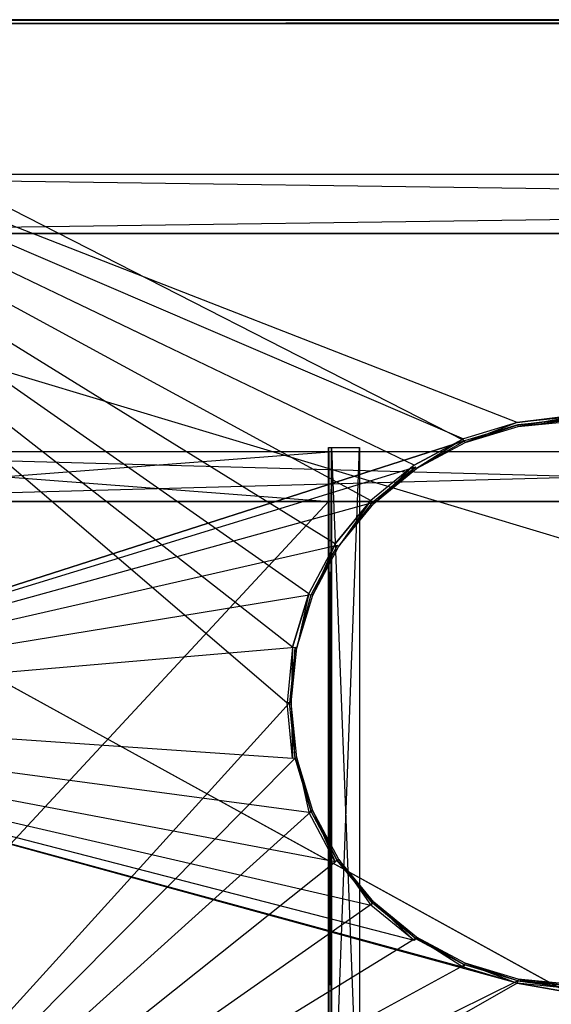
# Model space of a CAD drawing. Extents: x 0 to 1.4, y -0.5 to 0.
# Tile 9 of 39: x 0.17 to 0.34, y -0.32 to 0. Entities that reach past the tile are written whole.
import ezdxf

# ---------------------------------------------------------------- set-up
doc = ezdxf.new("R2010")
doc.units = 0
for name, color, linetype in [('L10_DRAWERBOX_LEGATO_SIP_4_X_58', 7, 'CONTINUOUS'), ('L11_DRAWERBOX_LEGATO_SIP_3_X_21', 7, 'CONTINUOUS'), ('L19_KORPUS_LEGATO_BO_X_13620__Y', 7, 'CONTINUOUS'), ('L20_KORPUS_LEGATO_RWT_X_13620__', 7, 'CONTINUOUS'), ('L27_PLATTE_LEGATO_N_B13300__0__', 7, 'CONTINUOUS'), ('L41_DRAWERBOX_LEGATO_REL_3_X_58', 7, 'CONTINUOUS'), ('L42_DRAWERBOX_LEGATO_REL_2_X_58', 7, 'CONTINUOUS'), ('L8_DRAWERBOX_LEGATO_SIP_6_X_167', 7, 'CONTINUOUS')]:
    doc.layers.add(name, color=color, linetype=linetype)

msp = doc.modelspace()

# ---------------------------------------------------------------- linework, layer by layer
at = {"layer": 'L10_DRAWERBOX_LEGATO_SIP_4_X_58', "color": 8}
for points, invisible_edges in [([(0.060485, -0.382499, 0.382), (0.2713, -0.1555, 0.382), (0.060485, -0.1555, 0.382), (0.060485, -0.382499, 0.382)], 13), ([(0.2713, -0.1555, 0.382), (0.060485, -0.382499, 0.382), (0.2713, -0.382499, 0.382), (0.2713, -0.1555, 0.382)], 14), ([(0.2713, -0.1555, 0.382), (0.060485, -0.1555, 0.398), (0.060485, -0.1555, 0.382), (0.2713, -0.1555, 0.382)], 13), ([(0.060485, -0.1555, 0.398), (0.2713, -0.1555, 0.382), (0.2713, -0.1555, 0.398), (0.060485, -0.1555, 0.398)], 14), ([(0.2713, -0.1555, 0.398), (0.060485, -0.382499, 0.398), (0.060485, -0.1555, 0.398), (0.2713, -0.1555, 0.398)], 13), ([(0.060485, -0.382499, 0.398), (0.2713, -0.1555, 0.398), (0.2713, -0.382499, 0.398), (0.060485, -0.382499, 0.398)], 14)]:
    msp.add_3dface(points, dxfattribs=dict(at, invisible_edges=invisible_edges))
at = {"layer": 'L11_DRAWERBOX_LEGATO_SIP_3_X_21', "color": 8}
for points, invisible_edges in [([(0.271511, -0.1555, 0.466), (0.060485, -0.1395, 0.466), (0.060485, -0.1555, 0.466), (0.271511, -0.1555, 0.466)], 13), ([(0.060485, -0.1395, 0.466), (0.271511, -0.1555, 0.466), (0.271511, -0.1395, 0.466), (0.060485, -0.1395, 0.466)], 14), ([(0.060485, -0.1395, 0.382), (0.271511, -0.1395, 0.466), (0.271511, -0.1395, 0.382), (0.060485, -0.1395, 0.382)], 13), ([(0.271511, -0.1395, 0.466), (0.060485, -0.1395, 0.382), (0.060485, -0.1395, 0.466), (0.271511, -0.1395, 0.466)], 14), ([(0.271511, -0.1395, 0.382), (0.060485, -0.1555, 0.382), (0.060485, -0.1395, 0.382), (0.271511, -0.1395, 0.382)], 13), ([(0.060485, -0.1555, 0.382), (0.271511, -0.1395, 0.382), (0.271511, -0.1555, 0.382), (0.060485, -0.1555, 0.382)], 14), ([(0.271511, -0.1395, 0.382), (0.271511, -0.1555, 0.466), (0.271511, -0.1555, 0.382), (0.271511, -0.1395, 0.382)], 13), ([(0.271511, -0.1555, 0.466), (0.271511, -0.1395, 0.382), (0.271511, -0.1395, 0.466), (0.271511, -0.1555, 0.466)], 14), ([(0.271511, -0.1555, 0.466), (0.060485, -0.1555, 0.382), (0.271511, -0.1555, 0.382), (0.271511, -0.1555, 0.466)], 13), ([(0.060485, -0.1555, 0.382), (0.271511, -0.1555, 0.466), (0.060485, -0.1555, 0.466), (0.060485, -0.1555, 0.382)], 14)]:
    msp.add_3dface(points, dxfattribs=dict(at, invisible_edges=invisible_edges))
at = {"layer": 'L19_KORPUS_LEGATO_BO_X_13620__Y', "color": 8}
for points, invisible_edges in [([(1.381, -0.4785, 0.02), (0.019, -0.069, 0.02), (0.019, -0.4785, 0.02), (1.381, -0.4785, 0.02)], 13), ([(0.019, -0.069, 0.02), (1.381, -0.4785, 0.02), (1.381, -0.069, 0.02), (0.019, -0.069, 0.02)], 14), ([(1.381, -0.069, 0.001), (0.019, -0.4785, 0.001), (0.019, -0.069, 0.001), (1.381, -0.069, 0.001)], 13), ([(0.019, -0.4785, 0.001), (1.381, -0.069, 0.001), (1.381, -0.4785, 0.001), (0.019, -0.4785, 0.001)], 14), ([(0.019, -0.069, 0.02), (1.381, -0.069, 0.001), (0.019, -0.069, 0.001), (0.019, -0.069, 0.02)], 13), ([(1.381, -0.069, 0.001), (0.019, -0.069, 0.02), (1.381, -0.069, 0.02), (1.381, -0.069, 0.001)], 14)]:
    msp.add_3dface(points, dxfattribs=dict(at, invisible_edges=invisible_edges))
at = {"layer": 'L20_KORPUS_LEGATO_RWT_X_13620__', "color": 8}
for points, invisible_edges in [([(0.019, -0.05, 0.1605), (1.381, -0.05, 0.0005), (0.019, -0.05, 0.0005), (0.019, -0.05, 0.1605)], 13), ([(1.381, -0.05, 0.0005), (0.019, -0.05, 0.1605), (1.381, -0.05, 0.1605), (1.381, -0.05, 0.0005)], 14), ([(1.381, -0.05, 0.0005), (0.019, -0.069, 0.0005), (0.019, -0.05, 0.0005), (1.381, -0.05, 0.0005)], 13), ([(0.019, -0.069, 0.0005), (1.381, -0.05, 0.0005), (1.381, -0.069, 0.0005), (0.019, -0.069, 0.0005)], 14), ([(1.381, -0.069, 0.1605), (0.019, -0.05, 0.1605), (0.019, -0.069, 0.1605), (1.381, -0.069, 0.1605)], 13), ([(0.019, -0.05, 0.1605), (1.381, -0.069, 0.1605), (1.381, -0.05, 0.1605), (0.019, -0.05, 0.1605)], 14), ([(1.381, -0.069, 0.0005), (0.019, -0.069, 0.1605), (0.019, -0.069, 0.0005), (1.381, -0.069, 0.0005)], 13), ([(0.019, -0.069, 0.1605), (1.381, -0.069, 0.0005), (1.381, -0.069, 0.1605), (0.019, -0.069, 0.1605)], 14)]:
    msp.add_3dface(points, dxfattribs=dict(at, invisible_edges=invisible_edges))
at = {"layer": 'L27_PLATTE_LEGATO_N_B13300__0__', "color": 8}
for points, invisible_edges in [([(0.00192, 0, 0.548361), (1.398322, 0, 0.544378), (0.00192, 0, 0.544378), (0.00192, 0, 0.548361)], 13), ([(1.398322, 0, 0.544378), (0.00192, 0, 0.548361), (1.398322, 0, 0.548361), (1.398322, 0, 0.544378)], 14), ([(0.00192, 0, 0.55), (1.398322, 0, 0.548361), (0.00192, 0, 0.548361), (0.00192, 0, 0.55)], 13), ([(1.398322, 0, 0.548361), (0.00192, 0, 0.55), (1.398322, 0, 0.55), (1.398322, 0, 0.548361)], 14), ([(0.00192, 0, 0.5432), (1.397308, 0, 0.542564), (0.002934, 0, 0.542564), (0.00192, 0, 0.5432)], 13), ([(1.397308, 0, 0.542564), (0.00192, 0, 0.5432), (1.398322, 0, 0.5432), (1.397308, 0, 0.542564)], 14), ([(0.00192, 0, 0.544378), (1.398322, 0, 0.5432), (0.00192, 0, 0.5432), (0.00192, 0, 0.544378)], 13), ([(1.398322, 0, 0.5432), (0.00192, 0, 0.544378), (1.398322, 0, 0.544378), (1.398322, 0, 0.5432)], 14), ([(1.398322, -0.001197, 0.55), (0.00192, 0, 0.55), (0.00192, -0.001197, 0.55), (1.398322, -0.001197, 0.55)], 13), ([(0.00192, 0, 0.55), (1.398322, -0.001197, 0.55), (1.398322, 0, 0.55), (0.00192, 0, 0.55)], 14), ([(0.002934, 0, 0.542564), (1.350281, 0, 0.513069), (0.049961, 0, 0.513069), (0.002934, 0, 0.542564)], 13), ([(1.350281, 0, 0.513069), (0.002934, 0, 0.542564), (1.397308, 0, 0.542564), (1.350281, 0, 0.513069)], 14), ([(0.049961, 0, 0.513069), (1.348577, 0, 0.512), (0.051665, 0, 0.512), (0.049961, 0, 0.513069)], 13), ([(1.348577, 0, 0.512), (0.049961, 0, 0.513069), (1.350281, 0, 0.513069), (1.348577, 0, 0.512)], 14), ([(1.348577, 0, 0.512), (0.051665, -0.001197, 0.512), (0.051665, 0, 0.512), (1.348577, 0, 0.512)], 13), ([(0.051665, -0.001197, 0.512), (1.348577, 0, 0.512), (1.348577, -0.001197, 0.512), (0.051665, -0.001197, 0.512)], 14), ([(0.257929, -0.220523, 0.55), (0.00192, -0.001197, 0.55), (0.00192, -0.220523, 0.55), (0.257929, -0.220523, 0.55)], 13), ([(0.00192, -0.001197, 0.55), (0.257929, -0.220523, 0.55), (0.259703, -0.202515, 0.55), (0.00192, -0.001197, 0.55)], 10), ([(0.00192, -0.001197, 0.55), (0.259703, -0.202515, 0.55), (0.264955, -0.185199, 0.55), (0.00192, -0.001197, 0.55)], 13), ([(0.00192, -0.001197, 0.55), (0.264955, -0.185199, 0.55), (0.273485, -0.169241, 0.55), (0.00192, -0.001197, 0.55)], 10), ([(0.00192, -0.001197, 0.55), (0.273485, -0.169241, 0.55), (0.284964, -0.155254, 0.55), (0.00192, -0.001197, 0.55)], 13), ([(0.00192, -0.001197, 0.55), (0.284964, -0.155254, 0.55), (0.298952, -0.143774, 0.55), (0.00192, -0.001197, 0.55)], 10), ([(0.00192, -0.001197, 0.55), (0.298952, -0.143774, 0.55), (0.31491, -0.135245, 0.55), (0.00192, -0.001197, 0.55)], 13), ([(0.00192, -0.001197, 0.55), (0.31491, -0.135245, 0.55), (0.332226, -0.129992, 0.55), (0.00192, -0.001197, 0.55)], 10), ([(0.00192, -0.001197, 0.55), (0.332226, -0.129992, 0.55), (1.398322, -0.001197, 0.55), (0.00192, -0.001197, 0.55)], 13), ([(0.051665, -0.001197, 0.512), (0.315219, -0.135991, 0.512), (0.051665, -0.220523, 0.512), (0.051665, -0.001197, 0.512)], 13), ([(0.315219, -0.135991, 0.512), (0.051665, -0.001197, 0.512), (0.332383, -0.130785, 0.512), (0.315219, -0.135991, 0.512)], 10), ([(0.332383, -0.130785, 0.512), (0.051665, -0.001197, 0.512), (1.348577, -0.001197, 0.512), (0.332383, -0.130785, 0.512)], 13), ([(1.398322, -0.001197, 0.55), (0.332226, -0.129992, 0.55), (0.350233, -0.128218, 0.55), (1.398322, -0.001197, 0.55)], 10), ([(0.332383, -0.130785, 0.512), (1.348577, -0.001197, 0.512), (0.350233, -0.129027, 0.512), (0.332383, -0.130785, 0.512)], 10), ([(0.315429, -0.136498, 0.55), (0.332226, -0.129992, 0.55), (0.31491, -0.135245, 0.55), (0.315429, -0.136498, 0.55)], 13), ([(0.332226, -0.129992, 0.55), (0.315429, -0.136498, 0.55), (0.33249, -0.131322, 0.55), (0.332226, -0.129992, 0.55)], 14), ([(0.33249, -0.131322, 0.55), (0.350233, -0.128218, 0.55), (0.332226, -0.129992, 0.55), (0.33249, -0.131322, 0.55)], 13), ([(0.350233, -0.129027, 0.512), (0.33249, -0.131322, 0.512), (0.332383, -0.130785, 0.512), (0.350233, -0.129027, 0.512)], 13), ([(0.350233, -0.128218, 0.55), (0.33249, -0.131322, 0.55), (0.350233, -0.129575, 0.55), (0.350233, -0.128218, 0.55)], 14), ([(0.33249, -0.131322, 0.512), (0.350233, -0.129027, 0.512), (0.350233, -0.129575, 0.512), (0.33249, -0.131322, 0.512)], 14), ([(0.350233, -0.129575, 0.55), (0.33249, -0.131322, 0.549138), (0.350233, -0.129575, 0.549138), (0.350233, -0.129575, 0.55)], 13), ([(0.33249, -0.131322, 0.549138), (0.350233, -0.129575, 0.55), (0.33249, -0.131322, 0.55), (0.33249, -0.131322, 0.549138)], 14), ([(0.350233, -0.129575, 0.512861), (0.33249, -0.131322, 0.512), (0.350233, -0.129575, 0.512), (0.350233, -0.129575, 0.512861)], 13), ([(0.33249, -0.131322, 0.512), (0.350233, -0.129575, 0.512861), (0.33249, -0.131322, 0.512861), (0.33249, -0.131322, 0.512)], 14), ([(0.350233, -0.129575, 0.549138), (0.33249, -0.131322, 0.512861), (0.350233, -0.129575, 0.512861), (0.350233, -0.129575, 0.549138)], 13), ([(0.33249, -0.131322, 0.512861), (0.350233, -0.129575, 0.549138), (0.33249, -0.131322, 0.549138), (0.33249, -0.131322, 0.512861)], 14), ([(0.332383, -0.130785, 0.512), (0.315429, -0.136498, 0.512), (0.315219, -0.135991, 0.512), (0.332383, -0.130785, 0.512)], 13), ([(0.315429, -0.136498, 0.512), (0.332383, -0.130785, 0.512), (0.33249, -0.131322, 0.512), (0.315429, -0.136498, 0.512)], 14), ([(0.33249, -0.131322, 0.549138), (0.315429, -0.136498, 0.55), (0.315429, -0.136498, 0.549138), (0.33249, -0.131322, 0.549138)], 13), ([(0.315429, -0.136498, 0.55), (0.33249, -0.131322, 0.549138), (0.33249, -0.131322, 0.55), (0.315429, -0.136498, 0.55)], 14), ([(0.33249, -0.131322, 0.512861), (0.315429, -0.136498, 0.512), (0.33249, -0.131322, 0.512), (0.33249, -0.131322, 0.512861)], 13), ([(0.315429, -0.136498, 0.512), (0.33249, -0.131322, 0.512861), (0.315429, -0.136498, 0.512861), (0.315429, -0.136498, 0.512)], 14), ([(0.33249, -0.131322, 0.512861), (0.315429, -0.136498, 0.549138), (0.315429, -0.136498, 0.512861), (0.33249, -0.131322, 0.512861)], 13), ([(0.315429, -0.136498, 0.549138), (0.33249, -0.131322, 0.512861), (0.33249, -0.131322, 0.549138), (0.315429, -0.136498, 0.549138)], 14), ([(0.051665, -0.220523, 0.512), (0.315219, -0.135991, 0.512), (0.299401, -0.144447, 0.512), (0.051665, -0.220523, 0.512)], 10), ([(0.299705, -0.144902, 0.55), (0.31491, -0.135245, 0.55), (0.298952, -0.143774, 0.55), (0.299705, -0.144902, 0.55)], 13), ([(0.315219, -0.135991, 0.512), (0.299705, -0.144902, 0.512), (0.299401, -0.144447, 0.512), (0.315219, -0.135991, 0.512)], 13), ([(0.31491, -0.135245, 0.55), (0.299705, -0.144902, 0.55), (0.315429, -0.136498, 0.55), (0.31491, -0.135245, 0.55)], 14), ([(0.299705, -0.144902, 0.512), (0.315219, -0.135991, 0.512), (0.315429, -0.136498, 0.512), (0.299705, -0.144902, 0.512)], 14), ([(0.315429, -0.136498, 0.55), (0.299705, -0.144902, 0.549138), (0.315429, -0.136498, 0.549138), (0.315429, -0.136498, 0.55)], 13), ([(0.299705, -0.144902, 0.549138), (0.315429, -0.136498, 0.55), (0.299705, -0.144902, 0.55), (0.299705, -0.144902, 0.549138)], 14), ([(0.315429, -0.136498, 0.512861), (0.299705, -0.144902, 0.512), (0.315429, -0.136498, 0.512), (0.315429, -0.136498, 0.512861)], 13), ([(0.299705, -0.144902, 0.512), (0.315429, -0.136498, 0.512861), (0.299705, -0.144902, 0.512861), (0.299705, -0.144902, 0.512)], 14), ([(0.315429, -0.136498, 0.549138), (0.299705, -0.144902, 0.512861), (0.315429, -0.136498, 0.512861), (0.315429, -0.136498, 0.549138)], 13), ([(0.299705, -0.144902, 0.512861), (0.315429, -0.136498, 0.549138), (0.299705, -0.144902, 0.549138), (0.299705, -0.144902, 0.512861)], 14), ([(0.051665, -0.220523, 0.512), (0.299401, -0.144447, 0.512), (0.285536, -0.155825, 0.512), (0.051665, -0.220523, 0.512)], 13), ([(0.285923, -0.156213, 0.55), (0.298952, -0.143774, 0.55), (0.284964, -0.155254, 0.55), (0.285923, -0.156213, 0.55)], 13), ([(0.299401, -0.144447, 0.512), (0.285923, -0.156213, 0.512), (0.285536, -0.155825, 0.512), (0.299401, -0.144447, 0.512)], 13), ([(0.298952, -0.143774, 0.55), (0.285923, -0.156213, 0.55), (0.299705, -0.144902, 0.55), (0.298952, -0.143774, 0.55)], 14), ([(0.285923, -0.156213, 0.512), (0.299401, -0.144447, 0.512), (0.299705, -0.144902, 0.512), (0.285923, -0.156213, 0.512)], 14), ([(0.299705, -0.144902, 0.55), (0.285923, -0.156213, 0.549138), (0.299705, -0.144902, 0.549138), (0.299705, -0.144902, 0.55)], 13), ([(0.285923, -0.156213, 0.549138), (0.299705, -0.144902, 0.55), (0.285923, -0.156213, 0.55), (0.285923, -0.156213, 0.549138)], 14), ([(0.299705, -0.144902, 0.512861), (0.285923, -0.156213, 0.512), (0.299705, -0.144902, 0.512), (0.299705, -0.144902, 0.512861)], 13), ([(0.285923, -0.156213, 0.512), (0.299705, -0.144902, 0.512861), (0.285923, -0.156213, 0.512861), (0.285923, -0.156213, 0.512)], 14), ([(0.299705, -0.144902, 0.549138), (0.285923, -0.156213, 0.512861), (0.299705, -0.144902, 0.512861), (0.299705, -0.144902, 0.549138)], 13), ([(0.285923, -0.156213, 0.512861), (0.299705, -0.144902, 0.549138), (0.285923, -0.156213, 0.549138), (0.285923, -0.156213, 0.512861)], 14), ([(0.274613, -0.169995, 0.55), (0.284964, -0.155254, 0.55), (0.273485, -0.169241, 0.55), (0.274613, -0.169995, 0.55)], 13), ([(0.284964, -0.155254, 0.55), (0.274613, -0.169995, 0.55), (0.285923, -0.156213, 0.55), (0.284964, -0.155254, 0.55)], 14), ([(0.051665, -0.220523, 0.512), (0.285536, -0.155825, 0.512), (0.274157, -0.16969, 0.512), (0.051665, -0.220523, 0.512)], 10), ([(0.285536, -0.155825, 0.512), (0.274613, -0.169995, 0.512), (0.274157, -0.16969, 0.512), (0.285536, -0.155825, 0.512)], 13), ([(0.274613, -0.169995, 0.512), (0.285536, -0.155825, 0.512), (0.285923, -0.156213, 0.512), (0.274613, -0.169995, 0.512)], 14), ([(0.285923, -0.156213, 0.549138), (0.274613, -0.169995, 0.55), (0.274613, -0.169995, 0.549138), (0.285923, -0.156213, 0.549138)], 13), ([(0.274613, -0.169995, 0.55), (0.285923, -0.156213, 0.549138), (0.285923, -0.156213, 0.55), (0.274613, -0.169995, 0.55)], 14), ([(0.285923, -0.156213, 0.512), (0.274613, -0.169995, 0.512861), (0.274613, -0.169995, 0.512), (0.285923, -0.156213, 0.512)], 13), ([(0.274613, -0.169995, 0.512861), (0.285923, -0.156213, 0.512), (0.285923, -0.156213, 0.512861), (0.274613, -0.169995, 0.512861)], 14), ([(0.285923, -0.156213, 0.512861), (0.274613, -0.169995, 0.549138), (0.274613, -0.169995, 0.512861), (0.285923, -0.156213, 0.512861)], 13), ([(0.274613, -0.169995, 0.549138), (0.285923, -0.156213, 0.512861), (0.285923, -0.156213, 0.549138), (0.274613, -0.169995, 0.549138)], 14), ([(0.051665, -0.220523, 0.512), (0.274157, -0.16969, 0.512), (0.265702, -0.185509, 0.512), (0.051665, -0.220523, 0.512)], 13), ([(0.266208, -0.185719, 0.55), (0.273485, -0.169241, 0.55), (0.264955, -0.185199, 0.55), (0.266208, -0.185719, 0.55)], 13), ([(0.274157, -0.16969, 0.512), (0.266208, -0.185719, 0.512), (0.265702, -0.185509, 0.512), (0.274157, -0.16969, 0.512)], 13), ([(0.273485, -0.169241, 0.55), (0.266208, -0.185719, 0.55), (0.274613, -0.169995, 0.55), (0.273485, -0.169241, 0.55)], 14), ([(0.266208, -0.185719, 0.512), (0.274157, -0.16969, 0.512), (0.274613, -0.169995, 0.512), (0.266208, -0.185719, 0.512)], 14), ([(0.274613, -0.169995, 0.549138), (0.266208, -0.185719, 0.55), (0.266208, -0.185719, 0.549138), (0.274613, -0.169995, 0.549138)], 13), ([(0.266208, -0.185719, 0.55), (0.274613, -0.169995, 0.549138), (0.274613, -0.169995, 0.55), (0.266208, -0.185719, 0.55)], 14), ([(0.274613, -0.169995, 0.512), (0.266208, -0.185719, 0.512861), (0.266208, -0.185719, 0.512), (0.274613, -0.169995, 0.512)], 13), ([(0.266208, -0.185719, 0.512861), (0.274613, -0.169995, 0.512), (0.274613, -0.169995, 0.512861), (0.266208, -0.185719, 0.512861)], 14), ([(0.274613, -0.169995, 0.512861), (0.266208, -0.185719, 0.549138), (0.266208, -0.185719, 0.512861), (0.274613, -0.169995, 0.512861)], 13), ([(0.266208, -0.185719, 0.549138), (0.274613, -0.169995, 0.512861), (0.274613, -0.169995, 0.549138), (0.266208, -0.185719, 0.549138)], 14), ([(0.051665, -0.220523, 0.512), (0.265702, -0.185509, 0.512), (0.260495, -0.202673, 0.512), (0.051665, -0.220523, 0.512)], 10), ([(0.261033, -0.20278, 0.55), (0.264955, -0.185199, 0.55), (0.259703, -0.202515, 0.55), (0.261033, -0.20278, 0.55)], 13), ([(0.265702, -0.185509, 0.512), (0.261033, -0.20278, 0.512), (0.260495, -0.202673, 0.512), (0.265702, -0.185509, 0.512)], 13), ([(0.264955, -0.185199, 0.55), (0.261033, -0.20278, 0.55), (0.266208, -0.185719, 0.55), (0.264955, -0.185199, 0.55)], 14), ([(0.261033, -0.20278, 0.512), (0.265702, -0.185509, 0.512), (0.266208, -0.185719, 0.512), (0.261033, -0.20278, 0.512)], 14), ([(0.266208, -0.185719, 0.549138), (0.261033, -0.20278, 0.55), (0.261033, -0.20278, 0.549138), (0.266208, -0.185719, 0.549138)], 13), ([(0.261033, -0.20278, 0.55), (0.266208, -0.185719, 0.549138), (0.266208, -0.185719, 0.55), (0.261033, -0.20278, 0.55)], 14), ([(0.266208, -0.185719, 0.512), (0.261033, -0.20278, 0.512861), (0.261033, -0.20278, 0.512), (0.266208, -0.185719, 0.512)], 13), ([(0.261033, -0.20278, 0.512861), (0.266208, -0.185719, 0.512), (0.266208, -0.185719, 0.512861), (0.261033, -0.20278, 0.512861)], 14), ([(0.266208, -0.185719, 0.512861), (0.261033, -0.20278, 0.549138), (0.261033, -0.20278, 0.512861), (0.266208, -0.185719, 0.512861)], 13), ([(0.261033, -0.20278, 0.549138), (0.266208, -0.185719, 0.512861), (0.266208, -0.185719, 0.549138), (0.261033, -0.20278, 0.549138)], 14), ([(0.051665, -0.220523, 0.512), (0.260495, -0.202673, 0.512), (0.258737, -0.220523, 0.512), (0.051665, -0.220523, 0.512)], 13), ([(0.259285, -0.220523, 0.55), (0.259703, -0.202515, 0.55), (0.257929, -0.220523, 0.55), (0.259285, -0.220523, 0.55)], 13), ([(0.260495, -0.202673, 0.512), (0.259285, -0.220523, 0.512), (0.258737, -0.220523, 0.512), (0.260495, -0.202673, 0.512)], 13), ([(0.259703, -0.202515, 0.55), (0.259285, -0.220523, 0.55), (0.261033, -0.20278, 0.55), (0.259703, -0.202515, 0.55)], 14), ([(0.259285, -0.220523, 0.512), (0.260495, -0.202673, 0.512), (0.261033, -0.20278, 0.512), (0.259285, -0.220523, 0.512)], 14), ([(0.261033, -0.20278, 0.549138), (0.259285, -0.220523, 0.55), (0.259285, -0.220523, 0.549138), (0.261033, -0.20278, 0.549138)], 13), ([(0.259285, -0.220523, 0.55), (0.261033, -0.20278, 0.549138), (0.261033, -0.20278, 0.55), (0.259285, -0.220523, 0.55)], 14), ([(0.261033, -0.20278, 0.512), (0.259285, -0.220523, 0.512861), (0.259285, -0.220523, 0.512), (0.261033, -0.20278, 0.512)], 13), ([(0.259285, -0.220523, 0.512861), (0.261033, -0.20278, 0.512), (0.261033, -0.20278, 0.512861), (0.259285, -0.220523, 0.512861)], 14), ([(0.261033, -0.20278, 0.512861), (0.259285, -0.220523, 0.549138), (0.259285, -0.220523, 0.512861), (0.261033, -0.20278, 0.512861)], 13), ([(0.259285, -0.220523, 0.549138), (0.261033, -0.20278, 0.512861), (0.261033, -0.20278, 0.549138), (0.259285, -0.220523, 0.549138)], 14), ([(0.00192, -0.498375, 0.55), (0.332226, -0.311054, 0.55), (0.00192, -0.220523, 0.55), (0.00192, -0.498375, 0.55)], 13), ([(0.00192, -0.220523, 0.55), (0.332226, -0.311054, 0.55), (0.31491, -0.305801, 0.55), (0.00192, -0.220523, 0.55)], 13), ([(0.00192, -0.220523, 0.55), (0.31491, -0.305801, 0.55), (0.298952, -0.297271, 0.55), (0.00192, -0.220523, 0.55)], 10), ([(0.00192, -0.220523, 0.55), (0.298952, -0.297271, 0.55), (0.284964, -0.285792, 0.55), (0.00192, -0.220523, 0.55)], 13), ([(0.00192, -0.220523, 0.55), (0.284964, -0.285792, 0.55), (0.273485, -0.271804, 0.55), (0.00192, -0.220523, 0.55)], 10), ([(0.00192, -0.220523, 0.55), (0.273485, -0.271804, 0.55), (0.264955, -0.255846, 0.55), (0.00192, -0.220523, 0.55)], 13), ([(0.00192, -0.220523, 0.55), (0.264955, -0.255846, 0.55), (0.259703, -0.238531, 0.55), (0.00192, -0.220523, 0.55)], 10), ([(0.00192, -0.220523, 0.55), (0.259703, -0.238531, 0.55), (0.257929, -0.220523, 0.55), (0.00192, -0.220523, 0.55)], 13), ([(0.258737, -0.220523, 0.512), (0.051665, -0.448631, 0.512), (0.051665, -0.220523, 0.512), (0.258737, -0.220523, 0.512)], 13), ([(0.051665, -0.448631, 0.512), (0.258737, -0.220523, 0.512), (0.260495, -0.238373, 0.512), (0.051665, -0.448631, 0.512)], 10), ([(0.259703, -0.238531, 0.55), (0.259285, -0.220523, 0.55), (0.257929, -0.220523, 0.55), (0.259703, -0.238531, 0.55)], 13), ([(0.259285, -0.220523, 0.512), (0.260495, -0.238373, 0.512), (0.258737, -0.220523, 0.512), (0.259285, -0.220523, 0.512)], 13), ([(0.259285, -0.220523, 0.549138), (0.261033, -0.238266, 0.55), (0.261033, -0.238266, 0.549138), (0.259285, -0.220523, 0.549138)], 13), ([(0.261033, -0.238266, 0.55), (0.259285, -0.220523, 0.549138), (0.259285, -0.220523, 0.55), (0.261033, -0.238266, 0.55)], 14), ([(0.259285, -0.220523, 0.512), (0.261033, -0.238266, 0.512861), (0.261033, -0.238266, 0.512), (0.259285, -0.220523, 0.512)], 13), ([(0.261033, -0.238266, 0.512861), (0.259285, -0.220523, 0.512), (0.259285, -0.220523, 0.512861), (0.261033, -0.238266, 0.512861)], 14), ([(0.259285, -0.220523, 0.512861), (0.261033, -0.238266, 0.549138), (0.261033, -0.238266, 0.512861), (0.259285, -0.220523, 0.512861)], 13), ([(0.261033, -0.238266, 0.549138), (0.259285, -0.220523, 0.512861), (0.259285, -0.220523, 0.549138), (0.261033, -0.238266, 0.549138)], 14), ([(0.259285, -0.220523, 0.55), (0.259703, -0.238531, 0.55), (0.261033, -0.238266, 0.55), (0.259285, -0.220523, 0.55)], 14), ([(0.260495, -0.238373, 0.512), (0.259285, -0.220523, 0.512), (0.261033, -0.238266, 0.512), (0.260495, -0.238373, 0.512)], 14), ([(0.264955, -0.255846, 0.55), (0.261033, -0.238266, 0.55), (0.259703, -0.238531, 0.55), (0.264955, -0.255846, 0.55)], 13), ([(0.261033, -0.238266, 0.512), (0.265702, -0.255537, 0.512), (0.260495, -0.238373, 0.512), (0.261033, -0.238266, 0.512)], 13), ([(0.261033, -0.238266, 0.549138), (0.266208, -0.255327, 0.55), (0.266208, -0.255327, 0.549138), (0.261033, -0.238266, 0.549138)], 13), ([(0.266208, -0.255327, 0.55), (0.261033, -0.238266, 0.549138), (0.261033, -0.238266, 0.55), (0.266208, -0.255327, 0.55)], 14), ([(0.261033, -0.238266, 0.512), (0.266208, -0.255327, 0.512861), (0.266208, -0.255327, 0.512), (0.261033, -0.238266, 0.512)], 13), ([(0.266208, -0.255327, 0.512861), (0.261033, -0.238266, 0.512), (0.261033, -0.238266, 0.512861), (0.266208, -0.255327, 0.512861)], 14), ([(0.261033, -0.238266, 0.512861), (0.266208, -0.255327, 0.549138), (0.266208, -0.255327, 0.512861), (0.261033, -0.238266, 0.512861)], 13), ([(0.266208, -0.255327, 0.549138), (0.261033, -0.238266, 0.512861), (0.261033, -0.238266, 0.549138), (0.266208, -0.255327, 0.549138)], 14), ([(0.261033, -0.238266, 0.55), (0.264955, -0.255846, 0.55), (0.266208, -0.255327, 0.55), (0.261033, -0.238266, 0.55)], 14), ([(0.265702, -0.255537, 0.512), (0.261033, -0.238266, 0.512), (0.266208, -0.255327, 0.512), (0.265702, -0.255537, 0.512)], 14), ([(0.051665, -0.448631, 0.512), (0.260495, -0.238373, 0.512), (0.265702, -0.255537, 0.512), (0.051665, -0.448631, 0.512)], 13), ([(0.051665, -0.448631, 0.512), (0.265702, -0.255537, 0.512), (0.274157, -0.271355, 0.512), (0.051665, -0.448631, 0.512)], 10), ([(0.273485, -0.271804, 0.55), (0.266208, -0.255327, 0.55), (0.264955, -0.255846, 0.55), (0.273485, -0.271804, 0.55)], 13), ([(0.266208, -0.255327, 0.512), (0.274157, -0.271355, 0.512), (0.265702, -0.255537, 0.512), (0.266208, -0.255327, 0.512)], 13), ([(0.266208, -0.255327, 0.549138), (0.274613, -0.271051, 0.55), (0.274613, -0.271051, 0.549138), (0.266208, -0.255327, 0.549138)], 13), ([(0.274613, -0.271051, 0.55), (0.266208, -0.255327, 0.549138), (0.266208, -0.255327, 0.55), (0.274613, -0.271051, 0.55)], 14), ([(0.266208, -0.255327, 0.512), (0.274613, -0.271051, 0.512861), (0.274613, -0.271051, 0.512), (0.266208, -0.255327, 0.512)], 13), ([(0.274613, -0.271051, 0.512861), (0.266208, -0.255327, 0.512), (0.266208, -0.255327, 0.512861), (0.274613, -0.271051, 0.512861)], 14), ([(0.266208, -0.255327, 0.512861), (0.274613, -0.271051, 0.549138), (0.274613, -0.271051, 0.512861), (0.266208, -0.255327, 0.512861)], 13), ([(0.274613, -0.271051, 0.549138), (0.266208, -0.255327, 0.512861), (0.266208, -0.255327, 0.549138), (0.274613, -0.271051, 0.549138)], 14), ([(0.266208, -0.255327, 0.55), (0.273485, -0.271804, 0.55), (0.274613, -0.271051, 0.55), (0.266208, -0.255327, 0.55)], 14), ([(0.274157, -0.271355, 0.512), (0.266208, -0.255327, 0.512), (0.274613, -0.271051, 0.512), (0.274157, -0.271355, 0.512)], 14), ([(0.051665, -0.448631, 0.512), (0.274157, -0.271355, 0.512), (0.285536, -0.28522, 0.512), (0.051665, -0.448631, 0.512)], 13), ([(0.284964, -0.285792, 0.55), (0.274613, -0.271051, 0.55), (0.273485, -0.271804, 0.55), (0.284964, -0.285792, 0.55)], 13), ([(0.274613, -0.271051, 0.512), (0.285536, -0.28522, 0.512), (0.274157, -0.271355, 0.512), (0.274613, -0.271051, 0.512)], 13), ([(0.274613, -0.271051, 0.549138), (0.285923, -0.284833, 0.55), (0.285923, -0.284833, 0.549138), (0.274613, -0.271051, 0.549138)], 13), ([(0.285923, -0.284833, 0.55), (0.274613, -0.271051, 0.549138), (0.274613, -0.271051, 0.55), (0.285923, -0.284833, 0.55)], 14), ([(0.274613, -0.271051, 0.512), (0.285923, -0.284833, 0.512861), (0.285923, -0.284833, 0.512), (0.274613, -0.271051, 0.512)], 13), ([(0.285923, -0.284833, 0.512861), (0.274613, -0.271051, 0.512), (0.274613, -0.271051, 0.512861), (0.285923, -0.284833, 0.512861)], 14), ([(0.274613, -0.271051, 0.512861), (0.285923, -0.284833, 0.549138), (0.285923, -0.284833, 0.512861), (0.274613, -0.271051, 0.512861)], 13), ([(0.285923, -0.284833, 0.549138), (0.274613, -0.271051, 0.512861), (0.274613, -0.271051, 0.549138), (0.285923, -0.284833, 0.549138)], 14), ([(0.274613, -0.271051, 0.55), (0.284964, -0.285792, 0.55), (0.285923, -0.284833, 0.55), (0.274613, -0.271051, 0.55)], 14), ([(0.285536, -0.28522, 0.512), (0.274613, -0.271051, 0.512), (0.285923, -0.284833, 0.512), (0.285536, -0.28522, 0.512)], 14), ([(0.051665, -0.448631, 0.512), (0.285536, -0.28522, 0.512), (0.299401, -0.296599, 0.512), (0.051665, -0.448631, 0.512)], 10), ([(0.298952, -0.297271, 0.55), (0.285923, -0.284833, 0.55), (0.284964, -0.285792, 0.55), (0.298952, -0.297271, 0.55)], 13), ([(0.285923, -0.284833, 0.512), (0.299401, -0.296599, 0.512), (0.285536, -0.28522, 0.512), (0.285923, -0.284833, 0.512)], 13), ([(0.285923, -0.284833, 0.55), (0.299705, -0.296143, 0.549138), (0.285923, -0.284833, 0.549138), (0.285923, -0.284833, 0.55)], 13), ([(0.299705, -0.296143, 0.549138), (0.285923, -0.284833, 0.55), (0.299705, -0.296143, 0.55), (0.299705, -0.296143, 0.549138)], 14), ([(0.285923, -0.284833, 0.512861), (0.299705, -0.296143, 0.512), (0.285923, -0.284833, 0.512), (0.285923, -0.284833, 0.512861)], 13), ([(0.299705, -0.296143, 0.512), (0.285923, -0.284833, 0.512861), (0.299705, -0.296143, 0.512861), (0.299705, -0.296143, 0.512)], 14), ([(0.285923, -0.284833, 0.549138), (0.299705, -0.296143, 0.512861), (0.285923, -0.284833, 0.512861), (0.285923, -0.284833, 0.549138)], 13), ([(0.299705, -0.296143, 0.512861), (0.285923, -0.284833, 0.549138), (0.299705, -0.296143, 0.549138), (0.299705, -0.296143, 0.512861)], 14), ([(0.285923, -0.284833, 0.55), (0.298952, -0.297271, 0.55), (0.299705, -0.296143, 0.55), (0.285923, -0.284833, 0.55)], 14), ([(0.299401, -0.296599, 0.512), (0.285923, -0.284833, 0.512), (0.299705, -0.296143, 0.512), (0.299401, -0.296599, 0.512)], 14), ([(0.051665, -0.448631, 0.512), (0.299401, -0.296599, 0.512), (0.315219, -0.305054, 0.512), (0.051665, -0.448631, 0.512)], 13), ([(0.31491, -0.305801, 0.55), (0.299705, -0.296143, 0.55), (0.298952, -0.297271, 0.55), (0.31491, -0.305801, 0.55)], 13), ([(0.299705, -0.296143, 0.512), (0.315219, -0.305054, 0.512), (0.299401, -0.296599, 0.512), (0.299705, -0.296143, 0.512)], 13), ([(0.299705, -0.296143, 0.549138), (0.315429, -0.304548, 0.55), (0.315429, -0.304548, 0.549138), (0.299705, -0.296143, 0.549138)], 13), ([(0.315429, -0.304548, 0.55), (0.299705, -0.296143, 0.549138), (0.299705, -0.296143, 0.55), (0.315429, -0.304548, 0.55)], 14), ([(0.299705, -0.296143, 0.512861), (0.315429, -0.304548, 0.512), (0.299705, -0.296143, 0.512), (0.299705, -0.296143, 0.512861)], 13), ([(0.315429, -0.304548, 0.512), (0.299705, -0.296143, 0.512861), (0.315429, -0.304548, 0.512861), (0.315429, -0.304548, 0.512)], 14), ([(0.299705, -0.296143, 0.512861), (0.315429, -0.304548, 0.549138), (0.315429, -0.304548, 0.512861), (0.299705, -0.296143, 0.512861)], 13), ([(0.315429, -0.304548, 0.549138), (0.299705, -0.296143, 0.512861), (0.299705, -0.296143, 0.549138), (0.315429, -0.304548, 0.549138)], 14), ([(0.299705, -0.296143, 0.55), (0.31491, -0.305801, 0.55), (0.315429, -0.304548, 0.55), (0.299705, -0.296143, 0.55)], 14), ([(0.315219, -0.305054, 0.512), (0.299705, -0.296143, 0.512), (0.315429, -0.304548, 0.512), (0.315219, -0.305054, 0.512)], 14), ([(0.051665, -0.448631, 0.512), (0.315219, -0.305054, 0.512), (0.332383, -0.310261, 0.512), (0.051665, -0.448631, 0.512)], 10), ([(0.332226, -0.311054, 0.55), (0.315429, -0.304548, 0.55), (0.31491, -0.305801, 0.55), (0.332226, -0.311054, 0.55)], 13), ([(0.315429, -0.304548, 0.512), (0.332383, -0.310261, 0.512), (0.315219, -0.305054, 0.512), (0.315429, -0.304548, 0.512)], 13), ([(0.315429, -0.304548, 0.55), (0.33249, -0.309723, 0.549138), (0.315429, -0.304548, 0.549138), (0.315429, -0.304548, 0.55)], 13), ([(0.33249, -0.309723, 0.549138), (0.315429, -0.304548, 0.55), (0.33249, -0.309723, 0.55), (0.33249, -0.309723, 0.549138)], 14), ([(0.315429, -0.304548, 0.512861), (0.33249, -0.309723, 0.512), (0.315429, -0.304548, 0.512), (0.315429, -0.304548, 0.512861)], 13), ([(0.33249, -0.309723, 0.512), (0.315429, -0.304548, 0.512861), (0.33249, -0.309723, 0.512861), (0.33249, -0.309723, 0.512)], 14), ([(0.315429, -0.304548, 0.549138), (0.33249, -0.309723, 0.512861), (0.315429, -0.304548, 0.512861), (0.315429, -0.304548, 0.549138)], 13), ([(0.33249, -0.309723, 0.512861), (0.315429, -0.304548, 0.549138), (0.33249, -0.309723, 0.549138), (0.33249, -0.309723, 0.512861)], 14), ([(0.315429, -0.304548, 0.55), (0.332226, -0.311054, 0.55), (0.33249, -0.309723, 0.55), (0.315429, -0.304548, 0.55)], 14), ([(0.332383, -0.310261, 0.512), (0.315429, -0.304548, 0.512), (0.33249, -0.309723, 0.512), (0.332383, -0.310261, 0.512)], 14), ([(0.332226, -0.311054, 0.55), (0.00192, -0.498375, 0.55), (1.398322, -0.498375, 0.55), (0.332226, -0.311054, 0.55)], 10), ([(0.051665, -0.448631, 0.512), (0.332383, -0.310261, 0.512), (1.348577, -0.448631, 0.512), (0.051665, -0.448631, 0.512)], 13), ([(0.350233, -0.312827, 0.55), (0.33249, -0.309723, 0.55), (0.332226, -0.311054, 0.55), (0.350233, -0.312827, 0.55)], 13), ([(0.332226, -0.311054, 0.55), (1.398322, -0.498375, 0.55), (0.350233, -0.312827, 0.55), (0.332226, -0.311054, 0.55)], 10), ([(0.33249, -0.309723, 0.512), (0.350233, -0.312019, 0.512), (0.332383, -0.310261, 0.512), (0.33249, -0.309723, 0.512)], 13), ([(1.348577, -0.448631, 0.512), (0.332383, -0.310261, 0.512), (0.350233, -0.312019, 0.512), (1.348577, -0.448631, 0.512)], 10), ([(0.33249, -0.309723, 0.55), (0.350233, -0.311471, 0.549138), (0.33249, -0.309723, 0.549138), (0.33249, -0.309723, 0.55)], 13), ([(0.350233, -0.311471, 0.549138), (0.33249, -0.309723, 0.55), (0.350233, -0.311471, 0.55), (0.350233, -0.311471, 0.549138)], 14), ([(0.33249, -0.309723, 0.512861), (0.350233, -0.311471, 0.512), (0.33249, -0.309723, 0.512), (0.33249, -0.309723, 0.512861)], 13), ([(0.350233, -0.311471, 0.512), (0.33249, -0.309723, 0.512861), (0.350233, -0.311471, 0.512861), (0.350233, -0.311471, 0.512)], 14), ([(0.33249, -0.309723, 0.549138), (0.350233, -0.311471, 0.512861), (0.33249, -0.309723, 0.512861), (0.33249, -0.309723, 0.549138)], 13), ([(0.350233, -0.311471, 0.512861), (0.33249, -0.309723, 0.549138), (0.350233, -0.311471, 0.549138), (0.350233, -0.311471, 0.512861)], 14), ([(0.33249, -0.309723, 0.55), (0.350233, -0.312827, 0.55), (0.350233, -0.311471, 0.55), (0.33249, -0.309723, 0.55)], 14), ([(0.350233, -0.312019, 0.512), (0.33249, -0.309723, 0.512), (0.350233, -0.311471, 0.512), (0.350233, -0.312019, 0.512)], 14)]:
    msp.add_3dface(points, dxfattribs=dict(at, invisible_edges=invisible_edges))
at = {"layer": 'L41_DRAWERBOX_LEGATO_REL_3_X_58', "color": 8}
for points, invisible_edges in [([(0.060485, -0.1555, 0.048), (0.649015, -0.1555, 0.032), (0.060485, -0.1555, 0.032), (0.060485, -0.1555, 0.048)], 13), ([(0.649015, -0.1555, 0.032), (0.060485, -0.1555, 0.048), (0.649015, -0.1555, 0.048), (0.649015, -0.1555, 0.032)], 14), ([(0.649015, -0.4795, 0.048), (0.060485, -0.1555, 0.048), (0.060485, -0.4795, 0.048), (0.649015, -0.4795, 0.048)], 13), ([(0.060485, -0.1555, 0.048), (0.649015, -0.4795, 0.048), (0.649015, -0.1555, 0.048), (0.060485, -0.1555, 0.048)], 14), ([(0.060485, -0.1555, 0.032), (0.649015, -0.4795, 0.032), (0.060485, -0.4795, 0.032), (0.060485, -0.1555, 0.032)], 13), ([(0.649015, -0.4795, 0.032), (0.060485, -0.1555, 0.032), (0.649015, -0.1555, 0.032), (0.649015, -0.4795, 0.032)], 14)]:
    msp.add_3dface(points, dxfattribs=dict(at, invisible_edges=invisible_edges))
at = {"layer": 'L42_DRAWERBOX_LEGATO_REL_2_X_58', "color": 8}
for points, invisible_edges in [([(0.649015, -0.1555, 0.167), (0.060485, -0.1395, 0.167), (0.060485, -0.1555, 0.167), (0.649015, -0.1555, 0.167)], 13), ([(0.060485, -0.1395, 0.167), (0.649015, -0.1555, 0.167), (0.649015, -0.1395, 0.167), (0.060485, -0.1395, 0.167)], 14), ([(0.060485, -0.1395, 0.032), (0.649015, -0.1395, 0.167), (0.649015, -0.1395, 0.032), (0.060485, -0.1395, 0.032)], 13), ([(0.649015, -0.1395, 0.167), (0.060485, -0.1395, 0.032), (0.060485, -0.1395, 0.167), (0.649015, -0.1395, 0.167)], 14), ([(0.649015, -0.1395, 0.032), (0.060485, -0.1555, 0.032), (0.060485, -0.1395, 0.032), (0.649015, -0.1395, 0.032)], 13), ([(0.060485, -0.1555, 0.032), (0.649015, -0.1395, 0.032), (0.649015, -0.1555, 0.032), (0.060485, -0.1555, 0.032)], 14), ([(0.649015, -0.1555, 0.167), (0.060485, -0.1555, 0.032), (0.649015, -0.1555, 0.032), (0.649015, -0.1555, 0.167)], 13), ([(0.060485, -0.1555, 0.032), (0.649015, -0.1555, 0.167), (0.060485, -0.1555, 0.167), (0.060485, -0.1555, 0.032)], 14)]:
    msp.add_3dface(points, dxfattribs=dict(at, invisible_edges=invisible_edges))
at = {"layer": 'L8_DRAWERBOX_LEGATO_SIP_6_X_167', "color": 8}
for points, invisible_edges in [([(0.2713, -0.382499, 0.398), (0.2713, -0.138103, 0.467), (0.2713, -0.3825, 0.467), (0.2713, -0.382499, 0.398)], 13), ([(0.2713, -0.138103, 0.467), (0.2713, -0.382499, 0.398), (0.2713, -0.138103, 0.398), (0.2713, -0.138103, 0.467)], 14), ([(0.2723, -0.138103, 0.467), (0.2713, -0.138103, 0.398), (0.2723, -0.138103, 0.398), (0.2723, -0.138103, 0.467)], 13), ([(0.2713, -0.138103, 0.398), (0.2723, -0.138103, 0.467), (0.2713, -0.138103, 0.467), (0.2713, -0.138103, 0.398)], 14), ([(0.2713, -0.138103, 0.379844), (0.2713, -0.382499, 0.398), (0.2713, -0.3825, 0.379844), (0.2713, -0.138103, 0.379844)], 13), ([(0.2713, -0.382499, 0.398), (0.2713, -0.138103, 0.379844), (0.2713, -0.138103, 0.398), (0.2713, -0.382499, 0.398)], 14), ([(0.2723, -0.138103, 0.398), (0.2713, -0.138103, 0.379844), (0.2723, -0.138103, 0.379844), (0.2723, -0.138103, 0.398)], 13), ([(0.2713, -0.138103, 0.379844), (0.2723, -0.138103, 0.398), (0.2713, -0.138103, 0.398), (0.2713, -0.138103, 0.379844)], 14), ([(0.2723, -0.381501, 0.379844), (0.2713, -0.138103, 0.379844), (0.2713, -0.3825, 0.379844), (0.2723, -0.381501, 0.379844)], 13), ([(0.2713, -0.138103, 0.379844), (0.2723, -0.381501, 0.379844), (0.2723, -0.138103, 0.379844), (0.2713, -0.138103, 0.379844)], 14), ([(0.2723, -0.138103, 0.467), (0.2713, -0.3825, 0.467), (0.2713, -0.138103, 0.467), (0.2723, -0.138103, 0.467)], 13), ([(0.2713, -0.3825, 0.467), (0.2723, -0.138103, 0.467), (0.2723, -0.381501, 0.467), (0.2713, -0.3825, 0.467)], 14), ([(0.2813, -0.3725, 0.379844), (0.2723, -0.138103, 0.379844), (0.2723, -0.381501, 0.379844), (0.2813, -0.3725, 0.379844)], 13), ([(0.2723, -0.138103, 0.379844), (0.2813, -0.3725, 0.379844), (0.2813, -0.138103, 0.379844), (0.2723, -0.138103, 0.379844)], 14), ([(0.2723, -0.381501, 0.467), (0.2723, -0.138103, 0.398), (0.2723, -0.381501, 0.398), (0.2723, -0.381501, 0.467)], 13), ([(0.2723, -0.138103, 0.398), (0.2723, -0.381501, 0.467), (0.2723, -0.138103, 0.467), (0.2723, -0.138103, 0.398)], 14), ([(0.2813, -0.138103, 0.398), (0.2723, -0.381501, 0.398), (0.2723, -0.138103, 0.398), (0.2813, -0.138103, 0.398)], 13), ([(0.2723, -0.381501, 0.398), (0.2813, -0.138103, 0.398), (0.2813, -0.3725, 0.398), (0.2723, -0.381501, 0.398)], 14), ([(0.2813, -0.138103, 0.379844), (0.2723, -0.138103, 0.398), (0.2723, -0.138103, 0.379844), (0.2813, -0.138103, 0.379844)], 13), ([(0.2723, -0.138103, 0.398), (0.2813, -0.138103, 0.379844), (0.2813, -0.138103, 0.398), (0.2723, -0.138103, 0.398)], 14), ([(0.2813, -0.3725, 0.398), (0.2813, -0.138103, 0.379844), (0.2813, -0.3725, 0.379844), (0.2813, -0.3725, 0.398)], 13), ([(0.2813, -0.138103, 0.379844), (0.2813, -0.3725, 0.398), (0.2813, -0.138103, 0.398), (0.2813, -0.138103, 0.379844)], 14)]:
    msp.add_3dface(points, dxfattribs=dict(at, invisible_edges=invisible_edges))

doc.saveas('drawing.dxf')
